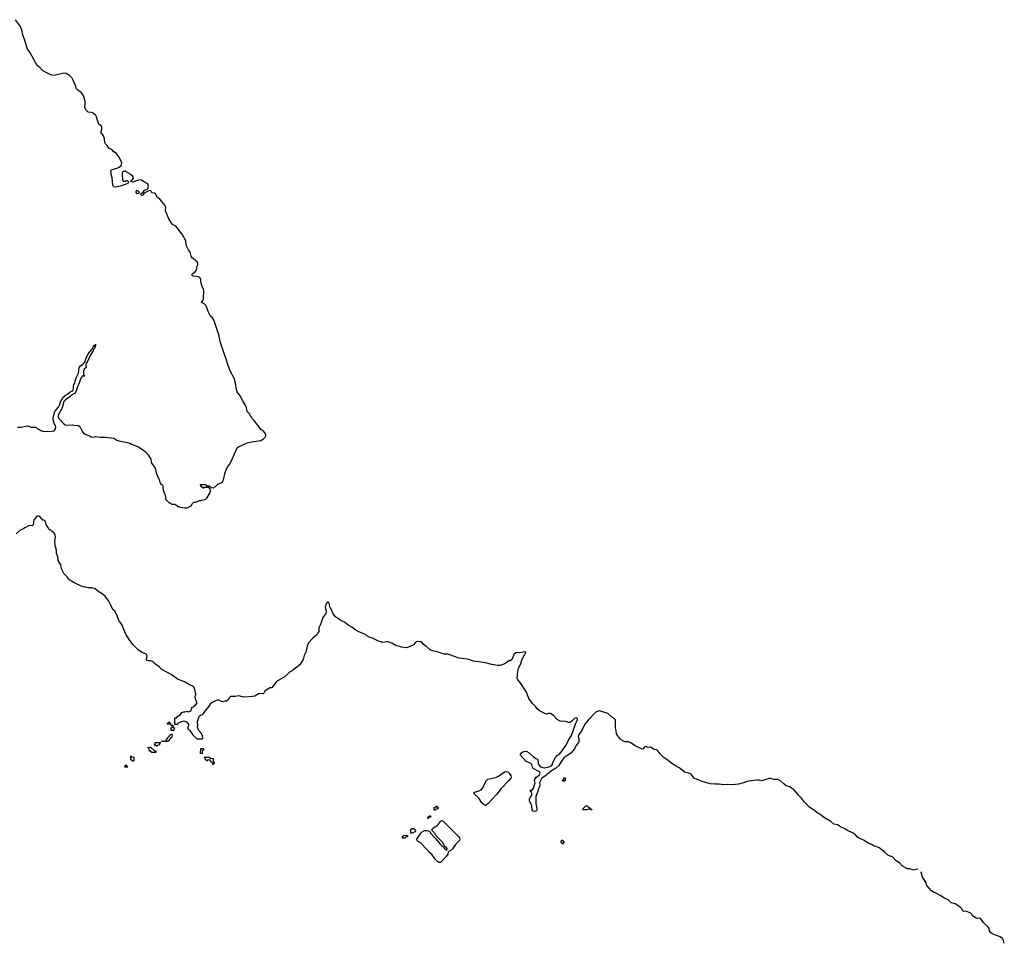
# Model space of a CAD drawing. Header units: inches. Extents: x 2773267 to 2867901, y 875810 to 985774.
# Tile 21 of 60: x 2845207 to 2861317, y 903619 to 918699. Entities that reach past the tile are written whole.
import ezdxf

# ---------------------------------------------------------------- set-up
doc = ezdxf.new("R2010")
doc.units = ezdxf.units.IN
doc.header["$MEASUREMENT"] = 0
for name, color, linetype in [('C8940', 7, 'Continuous'), ('C8941', 7, 'Continuous'), ('C8950', 7, 'Continuous'), ('C8960', 7, 'Continuous')]:
    doc.layers.add(name, color=color, linetype=linetype)

msp = doc.modelspace()

# ---------------------------------------------------------------- linework, layer by layer
at = {"layer": 'C8940', "color": 6}
msp.add_lwpolyline([(2850000, 908576), (2849935, 908505), (2849910, 908450), (2849889, 908350), (2849862, 908298), (2849844, 908230), (2849790, 908140), (2849670, 908050), (2849620, 908020), (2849550, 907950), (2849411, 907869), (2849391, 907849), (2849350, 907786), (2849330, 907766), (2849293, 907767), (2849285, 907755), (2849238, 907730), (2849219, 907710), (2849203, 907677), (2849191, 907669), (2849130, 907672), (2849113, 907667), (2849053, 907630), (2849018, 907622), (2848890, 907613), (2848850, 907618), (2848790, 907636), (2848730, 907623), (2848656, 907624), (2848638, 907610), (2848620, 907570), (2848590, 907549), (2848571, 907549), (2848530, 907537), (2848510, 907541), (2848470, 907563), (2848450, 907567), (2848419, 907561), (2848355, 907525), (2848323, 907497), (2848292, 907448), (2848252, 907408), (2848210, 907347), (2848190, 907327), (2848153, 907307), (2848139, 907290), (2848111, 907210), (2848114, 907150), (2848111, 907130), (2848130, 907072), (2848145, 907065), (2848151, 907051), (2848170, 907032), (2848190, 906991), (2848196, 906950), (2848190, 906929), (2848110, 906928), (2848050, 906986), (2848024, 907030), (2847999, 907059), (2847964, 907090), (2847959, 907110), (2847972, 907150), (2847972, 907170), (2847965, 907185), (2847945, 907205), (2847917, 907217), (2847890, 907219), (2847837, 907203), (2847807, 907187), (2847793, 907187), (2847790, 907169), (2847750, 907166), (2847746, 907170), (2847747, 907273), (2847770, 907274), (2847796, 907304), (2847838, 907330), (2847858, 907362), (2847890, 907372), (2847910, 907372), (2847930, 907381), (2847950, 907382), (2847970, 907374), (2848006, 907390), (2848018, 907422), (2848026, 907430), (2848026, 907450), (2848050, 907454), (2848055, 907465), (2848070, 907472), (2848108, 907510), (2848108, 907530), (2848094, 907554), (2848077, 907610), (2848079, 907630), (2848089, 907650), (2848089, 907670), (2848064, 907770), (2848036, 907796), (2847956, 907830), (2847905, 907865), (2847790, 907907), (2847685, 907985), (2847530, 908067), (2847490, 908110), (2847434, 908150), (2847392, 908192), (2847350, 908210), (2847310, 908208), (2847290, 908216), (2847282, 908230), (2847294, 908290), (2847284, 908310), (2847265, 908325), (2847200, 908350), (2847147, 908390), (2847066, 908470), (2847010, 908541), (2846970, 908600), (2846950, 908632), (2846910, 908719), (2846880, 908800), (2846839, 908850), (2846823, 908883), (2846799, 908959), (2846761, 909021), (2846730, 909050), (2846700, 909120), (2846663, 909183), (2846604, 909264), (2846583, 909283), (2846524, 909324), (2846510, 909330), (2846444, 909384), (2846390, 909400), (2846330, 909401), (2846290, 909416), (2846250, 909418), (2846214, 909430), (2846093, 909490), (2846027, 909527), (2846010, 909543), (2845982, 909582), (2845930, 909635), (2845890, 909713), (2845878, 909778), (2845838, 909850), (2845829, 909910), (2845811, 909970), (2845808, 910000)], dxfattribs=at)
for points in [[(2847670, 907166), (2847626, 907170), (2847626, 907190), (2847642, 907198), (2847648, 907212), (2847654, 907210), (2847658, 907198), (2847674, 907190), (2847674, 907166)], [(2847526, 906886), (2847530, 906894), (2847587, 906893), (2847602, 906898), (2847609, 906931), (2847626, 906934), (2847630, 906954), (2847642, 906958), (2847646, 906970), (2847690, 907014), (2847702, 906990), (2847691, 906950), (2847674, 906946), (2847670, 906928), (2847654, 906926), (2847650, 906906), (2847630, 906888)], [(2847690, 907066), (2847686, 907070), (2847688, 907112), (2847702, 907118), (2847706, 907130), (2847702, 907142), (2847690, 907146), (2847686, 907154), (2847713, 907153), (2847718, 907118), (2847732, 907110), (2847730, 907069)], [(2847450, 906806), (2847442, 906822), (2847406, 906830), (2847422, 906838), (2847426, 906870), (2847430, 906874), (2847514, 906874), (2847510, 906866), (2847498, 906862), (2847490, 906828), (2847458, 906822)], [(2847410, 906734), (2847430, 906734), (2847434, 906730), (2847434, 906710), (2847430, 906706), (2847371, 906709), (2847350, 906728), (2847329, 906729), (2847322, 906782), (2847307, 906787), (2847307, 906793), (2847350, 906792)], [(2848190, 906686), (2848166, 906690), (2848169, 906771), (2848170, 906774), (2848210, 906774), (2848214, 906770), (2848213, 906753), (2848210, 906746), (2848198, 906742), (2848194, 906730), (2848194, 906686)], [(2846970, 906466), (2846929, 906470), (2846930, 906494), (2846942, 906498), (2846950, 906514), (2846958, 906478), (2846970, 906474), (2846974, 906470)], [(2847070, 906566), (2847047, 906567), (2847042, 906582), (2847026, 906590), (2847026, 906650), (2847030, 906654), (2847038, 906638), (2847072, 906630), (2847074, 906570)], [(2848370, 906506), (2848366, 906510), (2848362, 906542), (2848347, 906547), (2848342, 906562), (2848327, 906567), (2848322, 906582), (2848290, 906586), (2848278, 906582), (2848270, 906566), (2848262, 906582), (2848249, 906589), (2848242, 906622), (2848230, 906626), (2848228, 906632), (2848310, 906634), (2848318, 906618), (2848333, 906613), (2848370, 906611), (2848373, 906573), (2848378, 906558), (2848391, 906550), (2848390, 906526), (2848378, 906522)]]:
    msp.add_lwpolyline(points, close=True, dxfattribs=at)
at = {"layer": 'C8941', "color": 6}
for points in [[(2845170, 912030), (2845230, 912030), (2845330, 912053), (2845351, 912050), (2845393, 912033), (2845470, 912030), (2845492, 912012), (2845535, 911990), (2845555, 911975), (2845585, 911965), (2845690, 911960), (2845770, 911974), (2845789, 911991), (2845800, 912030), (2845795, 912055), (2845770, 912093), (2845752, 912152), (2845756, 912190), (2845783, 912290), (2845843, 912357), (2845861, 912390), (2845870, 912431), (2845910, 912511), (2845950, 912547), (2845989, 912570), (2846033, 912607), (2846061, 912619), (2846081, 912639), (2846089, 912669), (2846089, 912710), (2846093, 912727), (2846108, 912750), (2846109, 912770), (2846137, 912850), (2846170, 912914), (2846180, 913000), (2846198, 913030), (2846240, 913060), (2846278, 913102), (2846290, 913152), (2846329, 913230), (2846395, 913305), (2846410, 913342), (2846430, 913372), (2846446, 913374), (2846450, 913391), (2846450, 913366), (2846430, 913318), (2846417, 913303), (2846410, 913278), (2846396, 913264), (2846358, 913202), (2846330, 913129), (2846296, 913070), (2846291, 913050), (2846292, 913010), (2846261, 912979), (2846254, 912966), (2846251, 912950), (2846252, 912892), (2846258, 912878), (2846270, 912874), (2846273, 912867), (2846230, 912866), (2846216, 912844), (2846195, 912805), (2846188, 912770), (2846170, 912730), (2846156, 912710), (2846125, 912610), (2846115, 912590), (2846060, 912560), (2846027, 912530), (2845959, 912481), (2845930, 912450), (2845903, 912350), (2845837, 912230), (2845839, 912190), (2845851, 912170), (2845917, 912097), (2845937, 912077), (2845950, 912072), (2845990, 912064), (2846070, 912070), (2846110, 912059), (2846150, 912064), (2846170, 912061), (2846190, 912041), (2846234, 911954), (2846263, 911923), (2846347, 911890), (2846374, 911874), (2846410, 911866), (2846450, 911876), (2846527, 911867), (2846610, 911867), (2846750, 911850), (2846799, 911819), (2846827, 911807), (2846970, 911782), (2847007, 911770), (2847035, 911755), (2847150, 911708), (2847239, 911650), (2847264, 911630), (2847310, 911579), (2847350, 911510), (2847364, 911444), (2847417, 911370), (2847430, 911338), (2847442, 911282), (2847491, 911170), (2847501, 911130), (2847511, 911110), (2847530, 911091), (2847545, 911085), (2847551, 911071), (2847551, 911030), (2847558, 910990), (2847570, 910954), (2847580, 910940), (2847591, 910891), (2847593, 910853), (2847650, 910794), (2847670, 910794), (2847690, 910774), (2847752, 910772), (2847758, 910758), (2847773, 910753), (2847790, 910734), (2847810, 910734), (2847830, 910722), (2847911, 910711), (2847949, 910711), (2848010, 910745), (2848035, 910785), (2848058, 910802), (2848090, 910805), (2848148, 910832), (2848170, 910832), (2848181, 910839), (2848250, 910856), (2848269, 910871), (2848319, 910950), (2848329, 910990), (2848326, 911026), (2848306, 911030), (2848302, 911042), (2848290, 911046), (2848230, 911046), (2848218, 911042), (2848210, 911026), (2848202, 911042), (2848190, 911046), (2848182, 911062), (2848170, 911066), (2848167, 911093), (2848252, 911092), (2848258, 911078), (2848270, 911074), (2848310, 911074), (2848318, 911058), (2848330, 911054), (2848342, 911042), (2848370, 911041), (2848410, 911061), (2848450, 911100), (2848514, 911126), (2848525, 911135), (2848542, 911170), (2848570, 911290), (2848593, 911350), (2848610, 911386), (2848638, 911422), (2848659, 911461), (2848766, 911694), (2848788, 911712), (2848930, 911774), (2848999, 911790), (2849150, 911814), (2849197, 911843), (2849226, 911870), (2849234, 911890), (2849233, 911910), (2849219, 911939), (2849199, 911959), (2849150, 911995), (2849103, 912063), (2849070, 912100), (2849041, 912141), (2849010, 912173), (2848967, 912247), (2848930, 912288), (2848918, 912350), (2848898, 912398), (2848850, 912468), (2848819, 912539), (2848790, 912570), (2848767, 912610), (2848750, 912669), (2848746, 912730), (2848731, 912770), (2848722, 912822), (2848650, 912952), (2848610, 913056), (2848584, 913144), (2848494, 913410), (2848463, 913543), (2848383, 913790), (2848362, 913822), (2848327, 913850), (2848290, 913924), (2848256, 914016), (2848228, 914048), (2848183, 914070), (2848190, 914090), (2848209, 914111), (2848215, 914130), (2848220, 914270), (2848217, 914290), (2848193, 914330), (2848170, 914409), (2848170, 914450), (2848165, 914465), (2848146, 914486), (2848131, 914491), (2848050, 914501), (2848034, 914510), (2848024, 914530), (2848044, 914550), (2848073, 914567), (2848099, 914601), (2848110, 914666), (2848120, 914690), (2848122, 914710), (2848119, 914719), (2848103, 914743), (2848030, 914802), (2848012, 914830), (2847996, 914896), (2847970, 914935), (2847932, 915010), (2847923, 915083), (2847868, 915188), (2847830, 915228), (2847806, 915266), (2847759, 915319), (2847706, 915350), (2847655, 915430), (2847594, 915570), (2847592, 915590), (2847598, 915630), (2847582, 915662), (2847530, 915723), (2847502, 915762), (2847464, 915790), (2847427, 915847), (2847410, 915858), (2847370, 915867), (2847350, 915897), (2847330, 915902), (2847242, 915858), (2847224, 915830), (2847210, 915824), (2847193, 915830), (2847188, 915850), (2847225, 915875), (2847250, 915910), (2847293, 915927), (2847304, 915936), (2847317, 915970), (2847305, 916005), (2847284, 916024), (2847230, 916050), (2847210, 916070), (2847190, 916076), (2847149, 916071), (2847102, 916058), (2847090, 916050), (2847050, 916041), (2847028, 916050), (2847037, 916070), (2847054, 916086), (2847069, 916110), (2847063, 916130), (2847050, 916145), (2847010, 916170), (2846990, 916189), (2846930, 916219), (2846910, 916219), (2846891, 916210), (2846884, 916190), (2846882, 916170), (2846891, 916071), (2846910, 916056), (2846930, 916056), (2846950, 916067), (2846965, 916065), (2846982, 916050), (2846986, 916030), (2846950, 916010), (2846850, 915977), (2846770, 915958), (2846750, 915962), (2846742, 915970), (2846730, 915990), (2846720, 916110), (2846710, 916150), (2846700, 916230), (2846710, 916244), (2846724, 916250), (2846810, 916273), (2846835, 916285), (2846865, 916315), (2846876, 916350), (2846872, 916370), (2846838, 916438), (2846790, 916510), (2846750, 916538), (2846715, 916575), (2846672, 916592), (2846640, 916640), (2846610, 916670), (2846600, 916690), (2846592, 916750), (2846578, 916798), (2846563, 916823), (2846550, 916830), (2846532, 916850), (2846550, 916910), (2846550, 916950), (2846503, 916990), (2846474, 917070), (2846465, 917110), (2846454, 917130), (2846410, 917170), (2846380, 917180), (2846330, 917188), (2846310, 917200), (2846290, 917225), (2846273, 917270), (2846280, 917330), (2846278, 917358), (2846266, 917410), (2846244, 917464), (2846220, 917500), (2846151, 917550), (2846135, 917570), (2846120, 917620), (2846079, 917719), (2846064, 917744), (2846024, 917784), (2845970, 917816), (2845930, 917821), (2845770, 917783), (2845730, 917789), (2845630, 917840), (2845582, 917870), (2845536, 917916), (2845493, 917950), (2845378, 918158), (2845329, 918230), (2845303, 918323), (2845253, 918470), (2845248, 918510), (2845220, 918590), (2845139, 918699)], [(2845808, 910000), (2845803, 910043), (2845787, 910090), (2845784, 910170), (2845793, 910230), (2845785, 910270), (2845770, 910295), (2845735, 910330), (2845710, 910349), (2845694, 910354), (2845685, 910365), (2845675, 910390), (2845654, 910414), (2845640, 910440), (2845628, 910490), (2845610, 910508), (2845588, 910510), (2845535, 910570), (2845510, 910577), (2845490, 910573), (2845465, 910550), (2845438, 910510), (2845431, 910490), (2845432, 910470), (2845425, 910435), (2845410, 910418), (2845370, 910420), (2845350, 910415), (2845290, 910386), (2845267, 910370), (2845215, 910345), (2845150, 910285)]]:
    msp.add_lwpolyline(points, dxfattribs=at)
msp.add_lwpolyline([(2847130, 915852), (2847115, 915870), (2847112, 915890), (2847130, 915908), (2847152, 915890), (2847164, 915870), (2847159, 915861), (2847150, 915856)], close=True, dxfattribs=at)
at = {"layer": 'C8950', "color": 6}
for points in [[(2859903, 904797), (2859870, 904795), (2859830, 904784), (2859770, 904802), (2859730, 904806), (2859710, 904814), (2859650, 904850), (2859601, 904901), (2859550, 904938), (2859494, 904994), (2859470, 905008), (2859450, 905012), (2859410, 905030), (2859370, 905070), (2859270, 905147), (2859230, 905166), (2859190, 905174), (2859143, 905203), (2859110, 905212), (2859013, 905273), (2858930, 905311), (2858909, 905329), (2858881, 905361), (2858835, 905395), (2858750, 905430), (2858710, 905460), (2858638, 905490), (2858590, 905523), (2858530, 905538), (2858478, 905578), (2858357, 905650), (2858298, 905698), (2858250, 905727), (2858216, 905756), (2858130, 905811), (2858050, 905897), (2858001, 905961), (2857947, 906010), (2857907, 906067), (2857870, 906106), (2857841, 906121), (2857807, 906147), (2857750, 906163), (2857710, 906193), (2857659, 906239), (2857610, 906269), (2857550, 906265), (2857490, 906280), (2857470, 906280), (2857350, 906247), (2857310, 906257), (2857270, 906256), (2857130, 906237), (2857051, 906210), (2856970, 906190), (2856870, 906178), (2856790, 906187), (2856730, 906179), (2856650, 906192), (2856590, 906190), (2856510, 906198), (2856390, 906228), (2856290, 906264), (2856245, 906290), (2856192, 906352), (2856170, 906364), (2856088, 906388), (2855999, 906459), (2855950, 906482), (2855876, 906530), (2855819, 906579), (2855748, 906628), (2855687, 906687), (2855652, 906732), (2855630, 906750), (2855590, 906759), (2855530, 906798), (2855490, 906790), (2855470, 906795), (2855450, 906807), (2855427, 906793), (2855410, 906769), (2855390, 906761), (2855276, 906816), (2855208, 906868), (2855170, 906882), (2855110, 906884), (2855030, 906929), (2854973, 907013), (2854969, 907070), (2854955, 907110), (2854956, 907230), (2854949, 907250), (2854930, 907270), (2854890, 907290), (2854830, 907346), (2854710, 907387), (2854690, 907390), (2854670, 907383), (2854634, 907366), (2854610, 907349), (2854571, 907310), (2854555, 907290), (2854546, 907270), (2854510, 907237), (2854454, 907170), (2854421, 907099), (2854410, 907086), (2854406, 907070), (2854348, 906990), (2854343, 906970), (2854359, 906910), (2854351, 906870), (2854304, 906816), (2854282, 906770), (2854222, 906698), (2854110, 906619), (2854070, 906565), (2854026, 906494), (2853976, 906444), (2853910, 906407), (2853870, 906373), (2853830, 906349), (2853811, 906329), (2853751, 906290), (2853711, 906210), (2853715, 906170), (2853711, 906150), (2853691, 906110), (2853685, 906070), (2853651, 905990), (2853651, 905871), (2853671, 905790), (2853670, 905766), (2853665, 905755), (2853651, 905749), (2853630, 905744), (2853610, 905749), (2853592, 905772), (2853589, 905830), (2853582, 905850), (2853549, 905911), (2853550, 905950), (2853569, 905990), (2853584, 906010), (2853588, 906028), (2853582, 906062), (2853566, 906070), (2853566, 906090), (2853590, 906092), (2853600, 906100), (2853616, 906124), (2853639, 906210), (2853629, 906250), (2853634, 906270), (2853657, 906303), (2853705, 906335), (2853725, 906370), (2853712, 906392), (2853610, 906449), (2853597, 906470), (2853589, 906510), (2853568, 906530), (2853530, 906542), (2853490, 906569), (2853398, 906670), (2853417, 906703), (2853450, 906727), (2853490, 906731), (2853506, 906726), (2853543, 906703), (2853610, 906641), (2853650, 906611), (2853667, 906607), (2853678, 906598), (2853686, 906586), (2853688, 906530), (2853695, 906510), (2853730, 906471), (2853790, 906459), (2853870, 906471), (2853898, 906482), (2853910, 906491), (2853925, 906510), (2853927, 906533), (2853971, 906629), (2854002, 906658), (2854037, 906683), (2854061, 906710), (2854147, 906830), (2854188, 906912), (2854236, 906984), (2854305, 907190), (2854329, 907230), (2854332, 907250), (2854328, 907270), (2854310, 907276), (2854292, 907270), (2854240, 907220), (2854210, 907199), (2854190, 907198), (2854110, 907221), (2854070, 907217), (2854050, 907222), (2854000, 907250), (2853946, 907306), (2853890, 907345), (2853870, 907350), (2853830, 907336), (2853810, 907340), (2853710, 907390), (2853670, 907430), (2853654, 907454), (2853596, 907510), (2853538, 907590), (2853497, 907697), (2853396, 907856), (2853355, 907895), (2853345, 907925), (2853355, 908030), (2853369, 908090), (2853402, 908150), (2853422, 908218), (2853469, 908310), (2853485, 908330), (2853488, 908350), (2853470, 908357), (2853390, 908340), (2853350, 908342), (2853323, 908337), (2853291, 908310), (2853267, 908233), (2853230, 908210), (2853210, 908207), (2853153, 908167), (2853070, 908133), (2853030, 908130), (2852930, 908150), (2852830, 908178), (2852750, 908185), (2852630, 908205), (2852570, 908227), (2852530, 908236), (2852448, 908248), (2852390, 908250), (2852336, 908276), (2852230, 908314), (2852210, 908319), (2852150, 908317), (2852037, 908357), (2851959, 908370), (2851925, 908390), (2851865, 908445), (2851819, 908470), (2851799, 908499), (2851770, 908519), (2851730, 908522), (2851702, 908518), (2851677, 908503), (2851648, 908470), (2851570, 908430), (2851530, 908421), (2851456, 908430), (2851350, 908466), (2851298, 908498), (2851230, 908519), (2851210, 908521), (2851150, 908509), (2851130, 908511), (2851076, 908530), (2850978, 908578), (2850936, 908590), (2850899, 908610), (2850885, 908625), (2850850, 908647), (2850743, 908690), (2850708, 908710), (2850641, 908761), (2850584, 908790), (2850519, 908839), (2850464, 908870), (2850376, 908930), (2850350, 908957), (2850330, 908990), (2850314, 909034), (2850290, 909070), (2850282, 909090), (2850270, 909149), (2850250, 909169), (2850230, 909162), (2850210, 909110), (2850207, 909090), (2850222, 909010), (2850217, 908990), (2850209, 908970), (2850172, 908930), (2850165, 908915), (2850130, 908804), (2850104, 908750), (2850099, 908730), (2850101, 908690), (2850093, 908670), (2850070, 908635), (2850002, 908578), (2850000, 908576)], [(2860000, 904637), (2859980, 904670), (2859959, 904750), (2859963, 904757)]]:
    msp.add_lwpolyline(points, dxfattribs=at)
for points in [[(2852830, 905843), (2852810, 905845), (2852770, 905885), (2852719, 905959), (2852642, 906030), (2852639, 906050), (2852650, 906060), (2852670, 906067), (2852735, 906085), (2852760, 906100), (2852778, 906122), (2852843, 906250), (2852866, 906270), (2852999, 906301), (2853039, 906321), (2853139, 906390), (2853170, 906397), (2853192, 906390), (2853216, 906370), (2853245, 906330), (2853251, 906310), (2853243, 906290), (2853210, 906250), (2853083, 906117), (2853013, 906027), (2852870, 905875), (2852844, 905850)], [(2854110, 906228), (2854102, 906242), (2854090, 906246), (2854090, 906254), (2854102, 906258), (2854110, 906294), (2854130, 906292), (2854131, 906249), (2854118, 906242)], [(2851990, 905766), (2851986, 905810), (2852022, 905818), (2852030, 905834), (2852038, 905818), (2852054, 905810), (2852054, 905790), (2852050, 905786), (2852018, 905782), (2852010, 905766)], [(2854570, 905769), (2854546, 905770), (2854542, 905782), (2854530, 905786), (2854489, 905769), (2854430, 905769), (2854426, 905770), (2854426, 905790), (2854470, 905834), (2854490, 905834), (2854512, 905812), (2854532, 905810), (2854534, 905794), (2854554, 905790), (2854558, 905778), (2854570, 905774)], [(2852070, 904909), (2852050, 904920), (2851998, 904970), (2851956, 905036), (2851910, 905070), (2851865, 905125), (2851777, 905217), (2851756, 905236), (2851718, 905258), (2851708, 905270), (2851706, 905290), (2851770, 905390), (2851790, 905410), (2851830, 905431), (2851870, 905433), (2851890, 905429), (2851916, 905416), (2851928, 905388), (2852015, 905295), (2852088, 905208), (2852108, 905188), (2852143, 905163), (2852148, 905150), (2852164, 905130), (2852190, 905111), (2852200, 905120), (2852203, 905130), (2852189, 905150), (2852155, 905175), (2852133, 905233), (2852041, 905321), (2852023, 905343), (2852010, 905370), (2851954, 905434), (2851951, 905450), (2851970, 905469), (2852042, 905518), (2852062, 905538), (2852090, 905578), (2852110, 905595), (2852130, 905592), (2852193, 905530), (2852390, 905328), (2852403, 905310), (2852410, 905290), (2852403, 905270), (2852337, 905203), (2852290, 905133), (2852268, 905110), (2852230, 905090), (2852220, 905080), (2852210, 905045), (2852190, 905010), (2852090, 904910)], [(2851890, 905626), (2851886, 905630), (2851886, 905650), (2851902, 905658), (2851906, 905670), (2851931, 905671), (2851934, 905650), (2851898, 905642)], [(2851610, 905386), (2851606, 905390), (2851608, 905450), (2851630, 905462), (2851650, 905462), (2851674, 905450), (2851691, 905430), (2851670, 905408), (2851630, 905388)], [(2851470, 905306), (2851469, 905331), (2851490, 905351), (2851530, 905354), (2851554, 905350), (2851554, 905330), (2851532, 905328), (2851510, 905309)], [(2854090, 905209), (2854086, 905226), (2854068, 905230), (2854070, 905271), (2854092, 905272), (2854098, 905258), (2854112, 905250), (2854112, 905228), (2854098, 905222)]]:
    msp.add_lwpolyline(points, close=True, dxfattribs=at)
at = {"layer": 'C8960', "color": 6}
msp.add_lwpolyline([(2861317, 903590), (2861305, 903630), (2861286, 903666), (2861249, 903690), (2861130, 903736), (2861098, 903758), (2861075, 903790), (2861067, 903830), (2861055, 903850), (2860982, 903922), (2860930, 903992), (2860910, 903998), (2860870, 903990), (2860855, 903995), (2860796, 904036), (2860778, 904070), (2860770, 904077), (2860690, 904112), (2860649, 904109), (2860637, 904117), (2860618, 904158), (2860590, 904182), (2860511, 904231), (2860450, 904247), (2860397, 904297), (2860329, 904329), (2860270, 904367), (2860190, 904410), (2860170, 904416), (2860125, 904445), (2860050, 904530), (2860037, 904577), (2860000, 904637)], dxfattribs=at)

doc.saveas('drawing.dxf')
